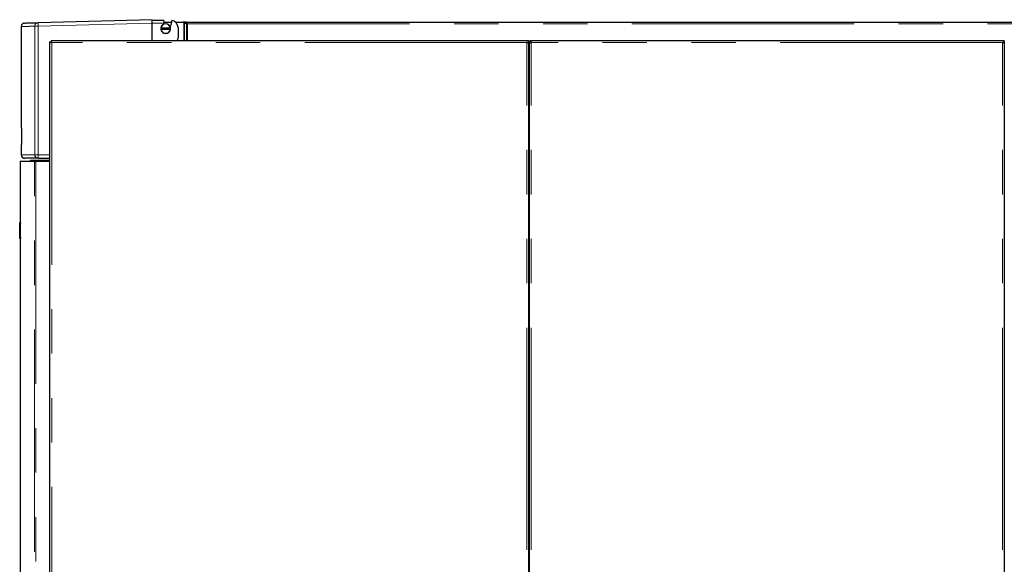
# Model space of a CAD drawing. Header units: millimetres. Extents: x 32 to 243, y 85 to 168.
# Tile 9 of 68: x 32 to 60, y 100 to 116. Entities that reach past the tile are written whole.
import ezdxf

# ---------------------------------------------------------------- set-up
doc = ezdxf.new("R2010")
doc.units = ezdxf.units.MM
doc.linetypes.add('PHANTOM', pattern=[12.7, 6.35, -1.27, 1.27, -1.27, 1.27, -1.27])

msp = doc.modelspace()

# ---------------------------------------------------------------- linework, layer by layer
at = {"color": 7, "linetype": 'Continuous', "lineweight": 25}
for p, q in [((31.559, 115.436), (31.559, 112.536)), ((35.299, 115.632), (32.041, 115.546)), ((35.299, 115.632), (35.299, 115.606)), ((35.635, 115.606), (35.299, 115.606)), ((35.299, 115.031), (35.299, 115.532)), ((35.55, 115.393), (35.546, 115.393)), ((35.546, 115.363), (35.55, 115.363)), ((35.82, 115.393), (35.55, 115.393)), ((35.55, 115.363), (35.82, 115.363)), ((35.633, 115.532), (35.638, 115.564)), ((35.635, 115.606), (35.634, 115.584)), ((35.634, 115.584), (35.638, 115.564)), ((35.636, 115.562), (35.857, 115.562)), ((35.824, 115.393), (35.82, 115.393)), ((35.82, 115.363), (35.824, 115.363)), ((35.842, 115.497), (35.85, 115.503)), ((35.965, 115.562), (36.188, 115.562)), ((36.039, 115.407), (36.039, 115.122)), ((36.188, 115.562), (36.203, 115.556)), ((36.193, 115.562), (36.188, 115.562)), ((36.193, 115.56), (36.193, 115.562)), ((36.262, 115.562), (36.193, 115.562)), ((36.221, 115.549), (36.281, 115.518)), ((36.235, 115.549), (36.221, 115.549)), ((36.25, 115.542), (36.295, 115.518)), ((36.262, 115.562), (73.183, 115.562)), ((36.262, 115.542), (36.262, 115.562)), ((36.295, 115.518), (36.281, 115.518)), ((36.313, 115.511), (36.307, 115.517)), ((36.313, 115.511), (36.313, 115.511)), ((32.378, 87.781), (32.378, 114.999)), ((32.378, 114.999), (32.403, 114.999)), ((32.41, 115.031), (32.41, 115.006)), ((46.008, 115.031), (32.41, 115.031)), ((46.058, 115.031), (46.008, 115.031)), ((46.058, 114.981), (46.008, 114.981)), ((46.033, 114.981), (46.033, 114.976)), ((46.058, 115.031), (46.058, 114.981)), ((46.058, 114.967), (46.058, 114.981)), ((46.058, 87.781), (46.058, 114.967)), ((46.078, 114.981), (46.103, 114.981)), ((46.078, 114.981), (46.078, 114.967)), ((46.078, 87.781), (46.078, 114.967)), ((46.103, 114.981), (46.103, 114.976)), ((46.128, 114.981), (46.128, 115.031)), ((59.598, 115.031), (46.128, 115.031)), ((59.648, 115.031), (59.598, 115.031)), ((59.648, 114.981), (59.598, 114.981)), ((59.623, 114.976), (59.623, 114.981)), ((59.648, 115.031), (59.648, 114.981)), ((59.648, 114.967), (59.648, 114.981)), ((59.648, 114.967), (59.648, 87.781)), ((46.078, 114.397), (46.058, 114.397)), ((59.668, 114.397), (59.648, 114.397)), ((31.559, 112.536), (31.568, 112.536)), ((31.568, 112.536), (31.568, 112.068)), ((31.559, 112.068), (31.559, 111.772)), ((31.568, 112.068), (31.559, 112.068)), ((31.524, 111.581), (31.524, 109.841)), ((31.933, 111.581), (31.524, 111.581)), ((31.814, 111.601), (31.834, 111.621)), ((31.814, 111.601), (32.378, 111.601)), ((31.814, 111.581), (31.814, 111.601)), ((31.834, 111.621), (32.378, 111.621)), ((31.933, 111.581), (31.973, 111.581)), ((32.378, 111.581), (31.973, 111.581)), ((32.044, 111.672), (32.378, 111.672)), ((31.514, 109.841), (31.534, 109.841)), ((31.514, 109.821), (31.514, 109.841)), ((31.514, 109.401), (31.514, 109.821)), ((31.534, 109.841), (31.534, 109.821)), ((31.534, 109.401), (31.534, 109.821)), ((31.514, 109.381), (31.514, 109.401)), ((31.534, 109.381), (31.514, 109.381)), ((31.524, 109.381), (31.524, 87.731)), ((31.534, 109.401), (31.534, 109.381))]:
    msp.add_line(p, q, dxfattribs=at)
at = {"color": 8, "linetype": 'PHANTOM', "lineweight": 18}
for p, q in [((31.945, 115.446), (32.041, 115.446)), ((31.945, 115.446), (31.945, 111.772)), ((32.041, 115.446), (35.299, 115.532)), ((32.041, 115.446), (32.041, 111.772)), ((35.299, 115.532), (35.633, 115.532)), ((36.203, 115.556), (36.203, 115.031)), ((36.221, 115.549), (36.221, 115.031)), ((36.281, 115.518), (36.281, 115.031)), ((36.307, 115.517), (73.213, 115.517)), ((36.313, 115.511), (36.313, 115.031)), ((32.428, 114.981), (32.428, 87.781)), ((46.008, 114.981), (32.428, 114.981)), ((46.008, 87.781), (46.008, 114.981)), ((46.128, 87.781), (46.128, 114.981)), ((59.598, 114.981), (46.128, 114.981)), ((59.598, 87.781), (59.598, 114.981)), ((31.945, 111.772), (31.559, 111.772)), ((31.945, 111.772), (32.041, 111.772)), ((32.041, 111.772), (32.378, 111.772)), ((31.933, 87.731), (31.933, 111.581)), ((31.973, 111.581), (31.973, 87.731)), ((31.534, 109.821), (31.514, 109.821)), ((31.514, 109.401), (31.534, 109.401))]:
    msp.add_line(p, q, dxfattribs=at)
for centre, radius, start, end in [((32.997, 115.496), 0.957, 177.0072, 182.9928), ((32.044, 111.771), 0.0994, 179.6458, 269.645), ((32.999, 111.747), 0.958, 178.5073, 184.4918)]:
    msp.add_arc(centre, radius, start, end, dxfattribs=at)
at = {"color": 7, "linetype": 'Continuous', "lineweight": 25}
for centre, radius, start, end in [((35.685, 115.378), 0.14, 173.8494, 186.1506), ((35.685, 115.378), 0.14, 6.1506, 173.8494), ((35.685, 115.378), 0.14, 186.1506, 353.8494), ((35.685, 115.378), 0.136, 6.3323, 173.6677), ((35.685, 115.378), 0.136, 186.3323, 353.6677), ((35.299, 115.606), 0.342, 342.8776, 347.5097), ((35.299, 115.606), 0.554, 340.1171, 348.6779), ((35.685, 115.378), 0.14, 353.8494, 6.1506), ((35.299, 115.606), 0.56, 349.4857, 360), ((35.839, 115.407), 0.2, 0, 84.2608), ((35.839, 115.122), 0.2, 332.9749, 0), ((46.053, 114.461), 0.025, 281.537, 0), ((46.053, 114.461), 0.05, 275.7392, 300), ((31.659, 111.772), 0.1, 180, 270)]:
    msp.add_arc(centre, radius, start, end, dxfattribs=at)
for points, knots in [([(31.656, 115.536), (31.644, 115.535), (31.625, 115.532), (31.602, 115.519), (31.587, 115.507), (31.574, 115.491), (31.562, 115.468), (31.56, 115.449), (31.559, 115.436)], [0, 0, 0, 0, 0.2398109, 0.3685778, 0.4999943, 0.6314079, 0.7601911, 1, 1, 1, 1]), ([(31.659, 115.536), (31.659, 115.536), (31.659, 115.536), (31.687, 115.537), (31.738, 115.538), (31.815, 115.54), (31.913, 115.543), (31.998, 115.545), (32.041, 115.546)], [0, 0, 0, 0, 0.120209, 0.296443, 0.472714, 0.648563, 0.824253, 1, 1, 1, 1]), ([(35.299, 115.532), (35.299, 115.539), (35.299, 115.553), (35.299, 115.573), (35.299, 115.591), (35.299, 115.601), (35.299, 115.606)], [0, 0, 0, 0, 0.260163, 0.513535, 0.760151, 1, 1, 1, 1]), ([(36.203, 115.556), (36.205, 115.556), (36.208, 115.554), (36.213, 115.553), (36.217, 115.551), (36.219, 115.55), (36.221, 115.549)], [0, 0, 0, 0, 0.250062, 0.500101, 0.749969, 1, 1, 1, 1]), ([(36.307, 115.517), (36.303, 115.522), (36.296, 115.534), (36.284, 115.549), (36.273, 115.559), (36.266, 115.561), (36.262, 115.562)], [0, 0, 0, 0, 0.2499768, 0.499991, 0.750002, 1, 1, 1, 1]), ([(36.307, 115.517), (36.303, 115.52), (36.296, 115.526), (36.284, 115.535), (36.273, 115.54), (36.266, 115.541), (36.262, 115.542)], [0, 0, 0, 0, 0.249983, 0.499987, 0.749994, 1, 1, 1, 1]), ([(36.281, 115.518), (36.283, 115.518), (36.288, 115.517), (36.296, 115.515), (36.304, 115.513), (36.31, 115.512), (36.313, 115.511)], [0, 0, 0, 0, 0.249986, 0.50005, 0.75001, 1, 1, 1, 1]), ([(36.295, 115.518), (36.296, 115.518), (36.299, 115.517), (36.303, 115.515), (36.308, 115.513), (36.311, 115.512), (36.313, 115.511)], [0, 0, 0, 0, 0.2501, 0.500037, 0.750161, 1, 1, 1, 1]), ([(32.378, 114.999), (32.379, 114.997), (32.38, 114.995), (32.389, 114.991), (32.402, 114.987), (32.416, 114.983), (32.425, 114.981), (32.428, 114.981)], [0, 0, 0, 0, 0.220239, 0.440459, 0.660718, 0.880942, 1, 1, 1, 1]), ([(32.403, 114.999), (32.404, 114.997), (32.404, 114.994), (32.41, 114.99), (32.417, 114.986), (32.424, 114.983), (32.428, 114.981), (32.428, 114.981)], [0, 0, 0, 0, 0.236293, 0.472611, 0.708826, 0.944945, 1, 1, 1, 1]), ([(32.428, 114.981), (32.427, 114.987), (32.424, 114.998), (32.42, 115.013), (32.417, 115.025), (32.413, 115.03), (32.411, 115.031), (32.41, 115.031)], [0, 0, 0, 0, 0.220248, 0.440473, 0.660745, 0.880981, 1, 1, 1, 1]), ([(32.428, 114.981), (32.427, 114.984), (32.424, 114.99), (32.42, 114.998), (32.416, 115.004), (32.413, 115.006), (32.411, 115.006), (32.41, 115.006)], [0, 0, 0, 0, 0.23631, 0.472632, 0.708799, 0.94499, 1, 1, 1, 1]), ([(46.008, 114.981), (46.014, 114.98), (46.026, 114.978), (46.041, 114.975), (46.052, 114.971), (46.058, 114.969), (46.058, 114.967), (46.058, 114.967)], [0, 0, 0, 0, 0.218171, 0.436311, 0.654476, 0.872646, 1, 1, 1, 1]), ([(46.128, 115.031), (46.123, 115.03), (46.111, 115.029), (46.096, 115.02), (46.085, 115.007), (46.079, 114.993), (46.079, 114.984), (46.078, 114.981)], [0, 0, 0, 0, 0.218185, 0.436306, 0.654472, 0.872648, 1, 1, 1, 1]), ([(46.078, 114.967), (46.079, 114.968), (46.08, 114.97), (46.089, 114.973), (46.102, 114.976), (46.116, 114.979), (46.125, 114.98), (46.128, 114.981)], [0, 0, 0, 0, 0.218147, 0.436332, 0.654486, 0.872647, 1, 1, 1, 1]), ([(46.128, 115.006), (46.125, 115.005), (46.119, 115.005), (46.112, 115), (46.106, 114.993), (46.104, 114.986), (46.103, 114.982), (46.103, 114.981)], [0, 0, 0, 0, 0.228348, 0.456784, 0.685079, 0.913322, 1, 1, 1, 1]), ([(59.598, 114.981), (59.604, 114.98), (59.616, 114.978), (59.631, 114.975), (59.642, 114.971), (59.648, 114.969), (59.648, 114.967), (59.648, 114.967)], [0, 0, 0, 0, 0.218167, 0.43633, 0.654492, 0.872648, 1, 1, 1, 1]), ([(32.044, 111.672), (31.999, 111.672), (31.908, 111.672), (31.806, 111.672), (31.729, 111.672), (31.68, 111.672), (31.658, 111.672), (31.661, 111.672), (31.662, 111.672)], [0, 0, 0, 0, 0.186394, 0.372734, 0.559343, 0.746277, 0.933209, 1, 1, 1, 1])]:
    msp.add_open_spline(points, degree=3, knots=knots, dxfattribs=at)
at = {"color": 8, "linetype": 'PHANTOM', "lineweight": 18}
for points, knots in [([(31.562, 115.436), (31.562, 115.436), (31.561, 115.436), (31.589, 115.437), (31.641, 115.438), (31.717, 115.44), (31.816, 115.443), (31.902, 115.445), (31.945, 115.446)], [0, 0, 0, 0, 0.1197832, 0.2955716, 0.4714872, 0.6475305, 0.8237015, 1, 1, 1, 1]), ([(32.041, 115.546), (32.029, 115.545), (32.009, 115.542), (31.987, 115.529), (31.972, 115.516), (31.96, 115.501), (31.948, 115.478), (31.946, 115.459), (31.945, 115.446)], [0, 0, 0, 0, 0.239816, 0.384583, 0.499982, 0.631426, 0.760194, 1, 1, 1, 1])]:
    msp.add_open_spline(points, degree=3, knots=knots, dxfattribs=at)

doc.saveas('drawing.dxf')
